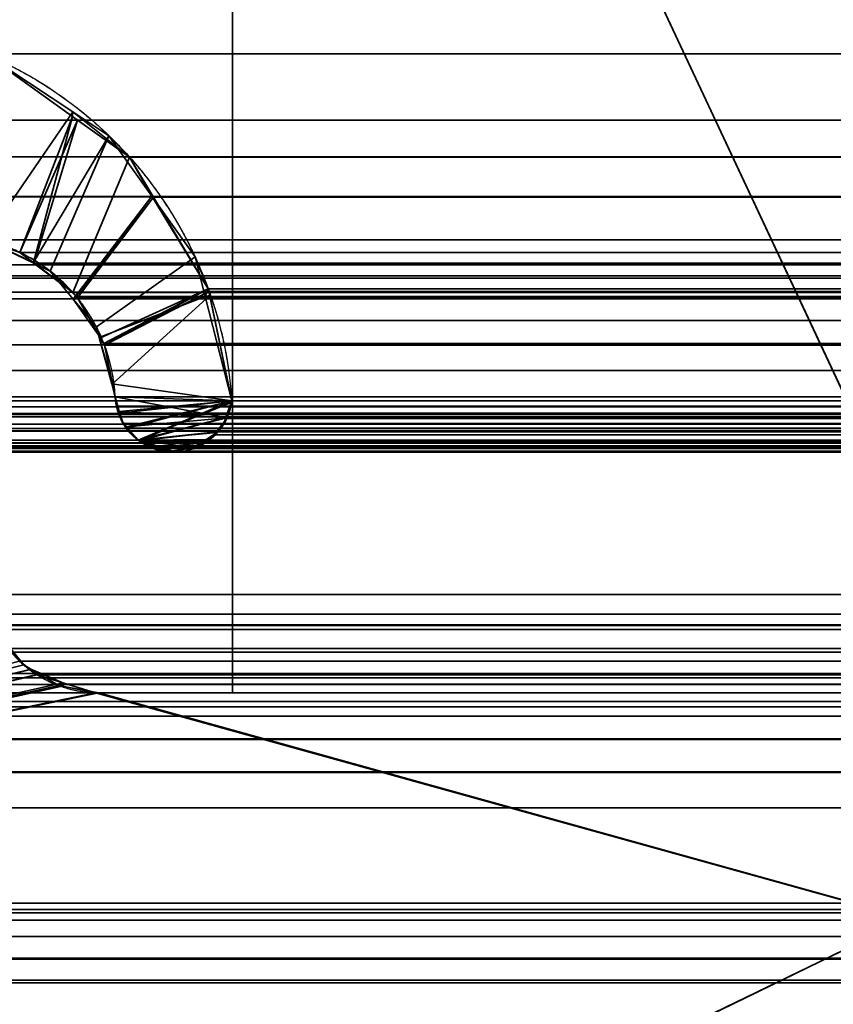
# Model space of a CAD drawing. Header units: millimetres. Extents: x -490 to 6690, y -115 to 152.
# Tile 43 of 256: x -306.06 to -302, y 3.45 to 8.36. Entities that reach past the tile are written whole.
import ezdxf

# ---------------------------------------------------------------- set-up
doc = ezdxf.new("R2010")
doc.units = ezdxf.units.MM
doc.layers.add('151', color=253, linetype='Continuous')

# ---------------------------------------------------------------- blocks, each defined once
blk = doc.blocks.new('UG_SURFACE_001')
at = {"layer": '151', "color": 252, "linetype": 'Continuous', "lineweight": 35}
for points in [[(490, -6.2, 2202.5001), (490, 133.2, 2202.5001), (-490, 133.2, 2202.5001), (-490, -6.2, 2202.5001)], [(-340, -6.2, 2052.5), (-340, 133.2, 2052.5), (340, 133.2, 2052.5), (340, -6.2, 2052.5)]]:
    blk.add_3dface(points, dxfattribs=at)
blk = doc.blocks.new('UG_SURFACE_059')
at = {"layer": '151', "color": 254, "linetype": 'Continuous', "lineweight": 35}
for points in [[(-301.31, 132.0517, -7.5), (-301.25, 131.75, -7.5), (-301.25, 5, -7.5), (-313, 106, -7.5)], [(-305, 13, 2012.5), (-305, 5, 2012.5), (-301.25, 5, 2008.75), (-301.25, 131.75, 2008.75)], [(-305, 13, -7.5), (-313, 106, -7.5), (-301.25, 5, -7.5)], [(-305, 5, 2012.5), (-305, 13, 2012.5), (-305, 13, -7.5), (-305, 5, -7.5)], [(-301.25, 5, -7.5), (-305, 5, -7.5), (-305, 13, -7.5)], [(-301.25, 5, 2008.75), (-305, 5, 2012.5), (-305, 5, -7.5), (-301.25, 5, -7.5)]]:
    blk.add_3dface(points, dxfattribs=at)
blk = doc.blocks.new('UG_SURFACE_061')
at = {"layer": '151', "color": 254, "linetype": 'Continuous', "lineweight": 35}
for points in [[(325.25, -10, 2032.7499), (325.25, 136.75, 2032.7499), (-325.25, 136.75, 2032.7499), (-325.25, -10, 2032.7499)], [(-301.25, 131.75, 2008.75), (-301.25, 5, 2008.75), (-305, 5, 2012.5), (-305, 13, 2012.5)], [(317.5, 21, 2025.0001), (317.5, -8, 2025.0001), (-317.5, -8, 2025.0001), (-317.5, 21, 2025.0001)], [(313, 5, 2020.4999), (313, 21, 2020.4999), (-313, 21, 2020.4999), (-313, 5, 2020.4999)], [(309, 13, 2016.5), (309, 5, 2016.5), (-309, 5, 2016.5), (-309, 13, 2016.5)], [(305, 5, 2012.5), (305, 13, 2012.5), (-305, 13, 2012.5), (-305, 5, 2012.5)], [(313, 5, 2020.4999), (-313, 5, 2020.4999), (-309, 5, 2016.5), (309, 5, 2016.5)], [(305, 5, 2012.5), (-305, 5, 2012.5), (-301.25, 5, 2008.75), (301.25, 5, 2008.75)]]:
    blk.add_3dface(points, dxfattribs=at)
blk = doc.blocks.new('UG_SURFACE_087')
at = {"layer": '151', "color": 14, "linetype": 'Continuous', "lineweight": 35}
for points in [[(317.3, -10, 2024.8001), (317.3, 19, 2024.8001), (-317.3, 19, 2024.8001), (-317.3, -10, 2024.8001)], [(313.25, 16.25, 2020.75), (313.25, -22, 2020.75), (-313.25, -22, 2020.75), (-313.25, 16.25, 2020.75)]]:
    blk.add_3dface(points, dxfattribs=at)
blk = doc.blocks.new('UG_SURFACE_088')
at = {"layer": '151', "color": 7, "linetype": 'Continuous', "lineweight": 35}
for points in [[(-313.25, 16, 2020.75), (-313.25, -22, 2020.75), (313.25, -22, 2020.75), (313.25, 16, 2020.75)], [(313, 16, 2020.4999), (313, -22, 2020.4999), (-313, -22, 2020.4999), (-313, 16, 2020.4999)]]:
    blk.add_3dface(points, dxfattribs=at)
blk = doc.blocks.new('UG_SURFACE_093')
at = {"layer": '151', "color": 253, "linetype": 'Continuous', "lineweight": 35}
for points in [[(-306.2351, 8.1895, -7.5), (-306.2351, 8.1895, 2013.7351), (-305.7976, 7.8767, 2013.2976)], [(-305.7976, 7.8767, 2013.2976), (-305.7965, 7.8997, -7.5), (-306.2351, 8.1895, -7.5)], [(-306.2351, 7.26, -7.5), (-306.2351, 8.1895, -7.5), (-305.7965, 7.8997, -7.5)], [(-306.2351, 7.26, 2013.7351), (-306.0609, 7.1982, 2013.561), (-305.7976, 7.8767, 2013.2976), (-306.2351, 8.1895, 2013.7351)], [(-305.7965, 7.8997, -7.5), (-305.6164, 7.7807, -7.5), (-305.9953, 7.1452, -7.5), (-306.2351, 7.26, -7.5)], [(-305.7976, 7.8767, 2013.2976), (-306.0609, 7.1982, 2013.561), (-305.9933, 7.1469, 2013.4933)], [(-305.9933, 7.1469, 2013.4933), (-305.796, 6.9974, 2013.2959), (-305.5133, 7.6735, 2013.0134), (-305.7976, 7.8767, 2013.2976)], [(-305.7965, 7.8997, -7.5), (-305.7976, 7.8767, 2013.2976), (-305.5133, 7.6735, 2013.0134)], [(-305.5133, 7.6735, 2013.0134), (-305.6164, 7.7807, -7.5), (-305.7965, 7.8997, -7.5)], [(-305.6164, 7.7807, -7.5), (-305.9095, 7.1041, -7.5), (-305.9953, 7.1452, -7.5)], [(-305.7942, 6.9653, -7.5), (-305.9095, 7.1041, -7.5), (-305.6164, 7.7807, -7.5), (-305.4016, 7.4786, -7.5)], [(-305.5133, 7.6735, 2013.0134), (-305.4016, 7.4786, -7.5), (-305.6164, 7.7807, -7.5)], [(-305.3941, 7.474, 2012.8942), (-305.5133, 7.6735, 2013.0134), (-305.796, 6.9974, 2013.2959), (-305.7792, 6.9777, 2013.2792)], [(-305.5133, 7.6735, 2013.0134), (-305.3941, 7.474, 2012.8942), (-305.4016, 7.4786, -7.5)], [(-305.4016, 7.4786, -7.5), (-305.1867, 7.1765, -7.5), (-305.6788, 6.8265, -7.5), (-305.7942, 6.9653, -7.5)], [(-305.7792, 6.9777, 2013.2792), (-305.7737, 6.9712, 2013.2737), (-305.3941, 7.474, 2012.8942)], [(-305.1205, 7.0159, 2012.6204), (-305.3941, 7.474, 2012.8942), (-305.7737, 6.9712, 2013.2737), (-305.6589, 6.7715, 2013.159)], [(-305.4016, 7.4786, -7.5), (-305.3941, 7.474, 2012.8942), (-305.1205, 7.0159, 2012.6204)], [(-305.1205, 7.0159, 2012.6204), (-305.1867, 7.1765, -7.5), (-305.4016, 7.4786, -7.5)], [(-306.2351, 7.26, -7.5), (-305.9953, 7.1452, -7.5), (-305.9933, 7.1469, 2013.4933)], [(-305.9933, 7.1469, 2013.4933), (-306.0609, 7.1982, 2013.561), (-306.2351, 7.26, -7.5)], [(-306.0609, 7.1982, 2013.561), (-306.2351, 7.26, 2013.7351), (-306.2351, 7.26, -7.5)], [(-305.6646, 6.7736, -7.5), (-305.6788, 6.8265, -7.5), (-305.1867, 7.1765, -7.5), (-305.1359, 6.9773, -7.5)], [(-305.1205, 7.0159, 2012.6204), (-305.1359, 6.9773, -7.5), (-305.1867, 7.1765, -7.5)], [(-305.796, 6.9974, 2013.2959), (-305.9933, 7.1469, 2013.4933), (-305.9953, 7.1452, -7.5)], [(-305.796, 6.9974, 2013.2959), (-305.9953, 7.1452, -7.5), (-305.9095, 7.1041, -7.5)], [(-305.9095, 7.1041, -7.5), (-305.7942, 6.9653, -7.5), (-305.7792, 6.9777, 2013.2792)], [(-305.7792, 6.9777, 2013.2792), (-305.796, 6.9974, 2013.2959), (-305.9095, 7.1041, -7.5)], [(-305.6589, 6.7715, 2013.159), (-305.6383, 6.7356, 2013.1383), (-305.1205, 7.0159, 2012.6204)], [(-305.1135, 6.9823, 2012.6135), (-305.1205, 7.0159, 2012.6204), (-305.6383, 6.7356, 2013.1383), (-305.5984, 6.5423, 2013.0985)], [(-305.5984, 6.5423, 2013.0985), (-305.5851, 6.478, 2013.0851), (-305.0036, 6.458, 2012.5036), (-305.1135, 6.9823, 2012.6135)], [(-305.1205, 7.0159, 2012.6204), (-305.1135, 6.9823, 2012.6135), (-305.1359, 6.9773, -7.5)], [(-305.1359, 6.9773, -7.5), (-305.1135, 6.9823, 2012.6135), (-305.0036, 6.458, 2012.5036)], [(-305.7737, 6.9712, 2013.2737), (-305.7792, 6.9777, 2013.2792), (-305.7942, 6.9653, -7.5)], [(-305.6589, 6.7715, 2013.159), (-305.7737, 6.9712, 2013.2737), (-305.7942, 6.9653, -7.5)], [(-305.7942, 6.9653, -7.5), (-305.6788, 6.8265, -7.5), (-305.6589, 6.7715, 2013.159)], [(-305.6024, 6.5423, -7.5), (-305.6646, 6.7736, -7.5), (-305.1359, 6.9773, -7.5), (-305.0036, 6.458, -7.5)], [(-305.0036, 6.458, 2012.5036), (-305.0036, 6.458, -7.5), (-305.1359, 6.9773, -7.5)], [(-305.6788, 6.8265, -7.5), (-305.6646, 6.7736, -7.5), (-305.6589, 6.7715, 2013.159)], [(-305.6646, 6.7736, -7.5), (-305.6024, 6.5423, -7.5), (-305.5984, 6.5423, 2013.0985)], [(-305.5984, 6.5423, 2013.0985), (-305.6383, 6.7356, 2013.1383), (-305.6646, 6.7736, -7.5)], [(-305.6383, 6.7356, 2013.1383), (-305.6589, 6.7715, 2013.159), (-305.6646, 6.7736, -7.5)], [(-305.6024, 6.5423, -7.5), (-305.5851, 6.478, -7.5), (-305.5851, 6.478, 2013.0851)], [(-305.5851, 6.478, 2013.0851), (-305.5984, 6.5423, 2013.0985), (-305.6024, 6.5423, -7.5)], [(-305.0036, 6.458, -7.5), (-305.5851, 6.478, -7.5), (-305.6024, 6.5423, -7.5)], [(-305.5851, 6.478, -7.5), (-305.5653, 6.4036, -7.5), (-305.5686, 6.4041, 2013.0687)], [(-305.5686, 6.4041, 2013.0687), (-305.5789, 6.4306, 2013.0789), (-305.5851, 6.478, -7.5)], [(-305.5789, 6.4306, 2013.0789), (-305.5851, 6.478, 2013.0851), (-305.5851, 6.478, -7.5)], [(-305.5653, 6.4036, -7.5), (-305.5851, 6.478, -7.5), (-305.0036, 6.458, -7.5)], [(-305.0277, 6.3727, 2012.5277), (-305.5851, 6.478, 2013.0851), (-305.5789, 6.4306, 2013.0789), (-305.5686, 6.4041, 2013.0687)], [(-305.0277, 6.3727, 2012.5277), (-305.0062, 6.4486, 2012.5062), (-305.0036, 6.458, 2012.5036), (-305.5851, 6.478, 2013.0851)], [(-305.528, 6.3278, -7.5), (-305.5534, 6.3589, -7.5), (-305.5653, 6.4036, -7.5), (-305.0036, 6.458, -7.5)], [(-305.0036, 6.458, -7.5), (-305.4709, 6.2613, -7.5), (-305.4754, 6.2635, -7.5), (-305.528, 6.3278, -7.5)], [(-305.4709, 6.2613, -7.5), (-305.0036, 6.458, -7.5), (-305.0068, 6.4485, -7.5)], [(-305.0068, 6.4485, -7.5), (-305.0322, 6.3741, -7.5), (-305.4709, 6.2613, -7.5)], [(-305.0322, 6.3741, -7.5), (-305.0068, 6.4485, -7.5), (-305.0062, 6.4486, 2012.5062)], [(-305.0062, 6.4486, 2012.5062), (-305.0277, 6.3727, 2012.5277), (-305.0322, 6.3741, -7.5)], [(-305.0068, 6.4485, -7.5), (-305.0036, 6.458, -7.5), (-305.0036, 6.458, 2012.5036)], [(-305.0036, 6.458, 2012.5036), (-305.0062, 6.4486, 2012.5062), (-305.0068, 6.4485, -7.5)], [(-305.545, 6.3436, 2013.0451), (-305.5686, 6.4041, 2013.0687), (-305.5653, 6.4036, -7.5)], [(-305.0277, 6.3727, 2012.5277), (-305.5686, 6.4041, 2013.0687), (-305.545, 6.3436, 2013.0451), (-305.5304, 6.3279, 2013.0303)], [(-305.5653, 6.4036, -7.5), (-305.5534, 6.3589, -7.5), (-305.545, 6.3436, 2013.0451)], [(-305.5534, 6.3589, -7.5), (-305.528, 6.3278, -7.5), (-305.5304, 6.3279, 2013.0303)], [(-305.5304, 6.3279, 2013.0303), (-305.545, 6.3436, 2013.0451), (-305.5534, 6.3589, -7.5)], [(-305.5304, 6.3279, 2013.0303), (-305.47, 6.263, 2012.97), (-305.0277, 6.3727, 2012.5277)], [(-305.4709, 6.2613, -7.5), (-305.0322, 6.3741, -7.5), (-305.0434, 6.3414, -7.5), (-305.0799, 6.3025, -7.5)], [(-305.0765, 6.2998, 2012.5763), (-305.0288, 6.3687, 2012.5289), (-305.0277, 6.3727, 2012.5277), (-305.47, 6.263, 2012.97)], [(-305.0288, 6.3687, 2012.5289), (-305.0799, 6.3025, -7.5), (-305.0434, 6.3414, -7.5)], [(-305.0288, 6.3687, 2012.5289), (-305.0765, 6.2998, 2012.5763), (-305.0799, 6.3025, -7.5)], [(-305.0434, 6.3414, -7.5), (-305.0322, 6.3741, -7.5), (-305.0277, 6.3727, 2012.5277)], [(-305.0277, 6.3727, 2012.5277), (-305.0288, 6.3687, 2012.5289), (-305.0434, 6.3414, -7.5)], [(-305.47, 6.263, 2012.97), (-305.5304, 6.3279, 2013.0303), (-305.528, 6.3278, -7.5)], [(-305.528, 6.3278, -7.5), (-305.4754, 6.2635, -7.5), (-305.47, 6.263, 2012.97)], [(-305.4709, 6.2613, -7.5), (-305.0799, 6.3025, -7.5), (-305.1157, 6.2644, -7.5)], [(-305.2968, 6.206, 2012.7969), (-305.1931, 6.2244, 2012.6932), (-305.0765, 6.2998, 2012.5763), (-305.47, 6.263, 2012.97)], [(-305.1148, 6.2662, 2012.6147), (-305.0847, 6.2878, 2012.5847), (-305.0765, 6.2998, 2012.5763), (-305.1931, 6.2244, 2012.6932)], [(-305.1157, 6.2644, -7.5), (-305.0799, 6.3025, -7.5), (-305.0765, 6.2998, 2012.5763)], [(-305.0765, 6.2998, 2012.5763), (-305.0847, 6.2878, 2012.5847), (-305.1157, 6.2644, -7.5)], [(-305.4754, 6.2635, -7.5), (-305.4709, 6.2613, -7.5), (-305.47, 6.263, 2012.97)], [(-305.1157, 6.2644, -7.5), (-305.1278, 6.2516, -7.5), (-305.1949, 6.2239, -7.5), (-305.4709, 6.2613, -7.5)], [(-305.4596, 6.2518, 2012.9597), (-305.47, 6.263, 2012.97), (-305.4709, 6.2613, -7.5)], [(-305.4709, 6.2613, -7.5), (-305.3917, 6.2221, -7.5), (-305.3921, 6.227, 2012.892)], [(-305.3921, 6.227, 2012.892), (-305.4596, 6.2518, 2012.9597), (-305.4709, 6.2613, -7.5)], [(-305.3917, 6.2221, -7.5), (-305.4709, 6.2613, -7.5), (-305.1949, 6.2239, -7.5)], [(-305.47, 6.263, 2012.97), (-305.3063, 6.2043, 2012.8064), (-305.2968, 6.206, 2012.7969)], [(-305.3063, 6.2043, 2012.8064), (-305.47, 6.263, 2012.97), (-305.4596, 6.2518, 2012.9597), (-305.3921, 6.227, 2012.892)], [(-305.1949, 6.2239, -7.5), (-305.1278, 6.2516, -7.5), (-305.1148, 6.2662, 2012.6147)], [(-305.1148, 6.2662, 2012.6147), (-305.1662, 6.2291, 2012.6662), (-305.1949, 6.2239, -7.5)], [(-305.1931, 6.2244, 2012.6932), (-305.1662, 6.2291, 2012.6662), (-305.1148, 6.2662, 2012.6147)], [(-305.1278, 6.2516, -7.5), (-305.1157, 6.2644, -7.5), (-305.1148, 6.2662, 2012.6147)], [(-305.0847, 6.2878, 2012.5847), (-305.1148, 6.2662, 2012.6147), (-305.1157, 6.2644, -7.5)], [(-305.3921, 6.227, 2012.892), (-305.3917, 6.2221, -7.5), (-305.3649, 6.2088, -7.5)], [(-305.3227, 6.2014, 2012.8226), (-305.3921, 6.227, 2012.892), (-305.3649, 6.2088, -7.5)], [(-305.3921, 6.227, 2012.892), (-305.3227, 6.2014, 2012.8226), (-305.3063, 6.2043, 2012.8064)], [(-305.3057, 6.2068, -7.5), (-305.3649, 6.2088, -7.5), (-305.3917, 6.2221, -7.5), (-305.1949, 6.2239, -7.5)], [(-305.3649, 6.2088, -7.5), (-305.3057, 6.2068, -7.5), (-305.3063, 6.2043, 2012.8064)], [(-305.3063, 6.2043, 2012.8064), (-305.3227, 6.2014, 2012.8226), (-305.3649, 6.2088, -7.5)], [(-305.2968, 6.206, 2012.7969), (-305.3063, 6.2043, 2012.8064), (-305.3057, 6.2068, -7.5)], [(-305.1949, 6.2239, -7.5), (-305.2961, 6.2064, -7.5), (-305.3057, 6.2068, -7.5)], [(-305.3057, 6.2068, -7.5), (-305.2961, 6.2064, -7.5), (-305.2968, 6.206, 2012.7969)], [(-305.1931, 6.2244, 2012.6932), (-305.2968, 6.206, 2012.7969), (-305.2961, 6.2064, -7.5)], [(-305.2961, 6.2064, -7.5), (-305.2417, 6.2046, -7.5), (-305.1931, 6.2244, 2012.6932)], [(-305.1949, 6.2239, -7.5), (-305.2417, 6.2046, -7.5), (-305.2961, 6.2064, -7.5)], [(-305.2417, 6.2046, -7.5), (-305.1949, 6.2239, -7.5), (-305.1931, 6.2244, 2012.6932)], [(-305.1662, 6.2291, 2012.6662), (-305.1931, 6.2244, 2012.6932), (-305.1949, 6.2239, -7.5)], [(-306.1212, 5.2375, -7.5), (-306.0417, 5.1396, -7.5), (-310.7611, 3.95, -7.5)], [(-306.0625, 5.1583, 2013.5624), (-306.0417, 5.1396, -7.5), (-306.1212, 5.2375, -7.5)], [(-306.0076, 5.1155, 2013.5076), (-306.0625, 5.1583, 2013.5624), (-310.7611, 3.95, 2018.2612)], [(-310.7611, 3.95, -7.5), (-306.0417, 5.1396, -7.5), (-306.0056, 5.1182, -7.5)], [(-306.0056, 5.1182, -7.5), (-305.8664, 5.036, -7.5), (-310.7611, 3.95, -7.5)], [(-310.7611, 3.95, 2018.2612), (-305.9744, 5.0896, 2013.4745), (-306.0076, 5.1155, 2013.5076)], [(-306.0417, 5.1396, -7.5), (-306.0625, 5.1583, 2013.5624), (-306.0076, 5.1155, 2013.5076)], [(-306.0076, 5.1155, 2013.5076), (-306.0056, 5.1182, -7.5), (-306.0417, 5.1396, -7.5)], [(-306.0056, 5.1182, -7.5), (-306.0076, 5.1155, 2013.5076), (-305.9744, 5.0896, 2013.4745)], [(-306.0056, 5.1182, -7.5), (-305.9744, 5.0896, 2013.4745), (-305.8464, 5.0503, 2013.3464)], [(-305.8464, 5.0503, 2013.3464), (-305.8664, 5.036, -7.5), (-306.0056, 5.1182, -7.5)], [(-305.8464, 5.0503, 2013.3464), (-305.9744, 5.0896, 2013.4745), (-310.7611, 3.95, 2018.2612)], [(-310.7611, 3.95, 2018.2612), (-305.6836, 5.0003, 2013.1836), (-305.8464, 5.0503, 2013.3464)], [(-310.7611, 3.95, -7.5), (-305.8664, 5.036, -7.5), (-305.849, 5.0329, -7.5)], [(-305.849, 5.0329, -7.5), (-305.6661, 5, -7.5), (-310.7611, 3.95, -7.5)], [(-305.8464, 5.0503, 2013.3464), (-305.849, 5.0329, -7.5), (-305.8664, 5.036, -7.5)], [(-305.849, 5.0329, -7.5), (-305.8464, 5.0503, 2013.3464), (-305.6836, 5.0003, 2013.1836)], [(-305.849, 5.0329, -7.5), (-305.6836, 5.0003, 2013.1836), (-305.6661, 5, 2013.1662)], [(-305.6661, 5, 2013.1662), (-305.6661, 5, -7.5), (-305.849, 5.0329, -7.5)], [(-305.6661, 5, 2013.1662), (-305.6836, 5.0003, 2013.1836), (-310.7611, 3.95, 2018.2612), (-301.9001, 3.95, 2009.4001)], [(-305.6661, 5, -7.5), (-301, 5, -7.5), (-301.9001, 3.95, -7.5), (-310.7611, 3.95, -7.5)], [(-305.6661, 5, 2013.1662), (-301, 5, 2008.5001), (-301, 5, -7.5), (-305.6661, 5, -7.5)], [(-301.9001, 3.95, 2009.4001), (-301, 5, 2008.5001), (-305.6661, 5, 2013.1662)], [(-310.7611, 3.95, 2018.2612), (-310.7611, 3.95, -7.5), (-301.9001, 3.95, -7.5), (-301.9001, 3.95, 2009.4001)], [(-301.3656, 3.3375, -7.5), (-302.5461, 2.765, -7.5), (-302.8056, 3.3005, -7.5), (-301.8571, 3.7605, -7.5)], [(-301.8571, 3.7605, 2009.357), (-302.8056, 3.3005, 2010.3056), (-302.5461, 2.765, 2010.046), (-301.3656, 3.3375, 2008.8656)], [(-302.8056, 3.3005, 2010.3056), (-301.8571, 3.7605, 2009.357), (-301.8571, 3.7605, -7.5), (-302.8056, 3.3005, -7.5)]]:
    blk.add_3dface(points, dxfattribs=at)
blk = doc.blocks.new('UG_SURFACE_094')
at = {"layer": '151', "color": 253, "linetype": 'Continuous', "lineweight": 35}
for points in [[(-307.7231, 9.7575, 2015.223), (-307.7231, 8.1895, 2015.223), (307.7231, 8.1895, 2015.223), (307.7231, 9.7575, 2015.223)], [(-306.2351, 8.1895, 2013.7351), (-306.2351, 9.7575, 2013.7351), (306.2351, 9.7575, 2013.7351), (306.2351, 8.1895, 2013.7351)], [(307.7231, 8.1895, 2015.223), (-307.7231, 8.1895, 2015.223), (-308.1858, 7.8589, 2015.6858), (308.1858, 7.8589, 2015.6858)], [(305.7725, 7.8587, 2013.2725), (-305.7725, 7.8587, 2013.2725), (-306.2351, 8.1895, 2013.7351), (306.2351, 8.1895, 2013.7351)], [(-306.0609, 7.1982, 2013.561), (-306.2351, 7.26, 2013.7351), (-306.2351, 8.1895, 2013.7351), (-305.7725, 7.8587, 2013.2725)], [(308.4441, 7.6744, 2015.944), (308.1858, 7.8589, 2015.6858), (-308.1858, 7.8589, 2015.6858), (-308.4441, 7.6744, 2015.944)], [(-305.9888, 7.1436, 2013.4888), (-306.0609, 7.1982, 2013.561), (-305.7725, 7.8587, 2013.2725)], [(-305.7725, 7.8587, 2013.2725), (-305.5133, 7.6735, 2013.0134), (-305.796, 6.9974, 2013.2959), (-305.9888, 7.1436, 2013.4888)], [(-305.5133, 7.6735, 2013.0134), (-305.7725, 7.8587, 2013.2725), (305.7725, 7.8587, 2013.2725)], [(-305.5133, 7.6735, 2013.0134), (305.7725, 7.8587, 2013.2725), (305.5133, 7.6735, 2013.0134)], [(-308.5664, 7.4761, 2016.0663), (308.5664, 7.4761, 2016.0663), (308.4441, 7.6744, 2015.944)], [(-308.4441, 7.6744, 2015.944), (-308.5664, 7.4761, 2016.0663), (308.4441, 7.6744, 2015.944)], [(-305.7792, 6.9777, 2013.2792), (-305.796, 6.9974, 2013.2959), (-305.5133, 7.6735, 2013.0134), (-305.3941, 7.474, 2012.8942)], [(305.5133, 7.6735, 2013.0134), (-305.3941, 7.474, 2012.8942), (-305.5133, 7.6735, 2013.0134)], [(305.5133, 7.6735, 2013.0134), (305.3941, 7.474, 2012.8942), (-305.3941, 7.474, 2012.8942)], [(308.8175, 7.0692, 2016.3174), (308.5664, 7.4761, 2016.0663), (-308.5664, 7.4761, 2016.0663), (-308.8175, 7.0692, 2016.3174)], [(-305.3941, 7.474, 2012.8942), (-305.7737, 6.9712, 2013.2737), (-305.7792, 6.9777, 2013.2792)], [(-305.6424, 6.7426, 2013.1423), (-305.7737, 6.9712, 2013.2737), (-305.3941, 7.474, 2012.8942), (-305.1205, 7.0159, 2012.6204)], [(-305.1205, 7.0159, 2012.6204), (-305.3941, 7.474, 2012.8942), (305.3941, 7.474, 2012.8942)], [(-305.1205, 7.0159, 2012.6204), (305.3941, 7.474, 2012.8942), (305.1205, 7.0159, 2012.6204)], [(307.9689, 7.1356, 2015.4688), (-307.9689, 7.1356, 2015.4688), (-307.7231, 7.26, 2015.223), (307.7231, 7.26, 2015.223)], [(-307.7231, 7.26, 2015.223), (-307.7231, 5.4905, 2015.223), (307.7231, 5.4905, 2015.223), (307.7231, 7.26, 2015.223)], [(306.0609, 7.1982, 2013.561), (-306.2351, 7.26, 2013.7351), (-306.0609, 7.1982, 2013.561)], [(306.0609, 7.1982, 2013.561), (306.2351, 7.26, 2013.7351), (-306.2351, 7.26, 2013.7351)], [(-306.2351, 5.4905, 2013.7351), (-306.2351, 7.26, 2013.7351), (306.2351, 7.26, 2013.7351), (306.2351, 5.4905, 2013.7351)], [(-306.0609, 7.1982, 2013.561), (305.9888, 7.1436, 2013.4888), (306.0609, 7.1982, 2013.561)], [(-306.0609, 7.1982, 2013.561), (-305.9888, 7.1436, 2013.4888), (305.9888, 7.1436, 2013.4888)], [(-308.0772, 7.0808, 2015.5773), (-307.9689, 7.1356, 2015.4688), (307.9689, 7.1356, 2015.4688), (308.0772, 7.0808, 2015.5773)], [(305.796, 6.9974, 2013.2959), (-305.9888, 7.1436, 2013.4888), (-305.796, 6.9974, 2013.2959)], [(305.796, 6.9974, 2013.2959), (305.9888, 7.1436, 2013.4888), (-305.9888, 7.1436, 2013.4888)], [(308.0772, 7.0808, 2015.5773), (-308.1722, 6.9665, 2015.6722), (-308.0772, 7.0808, 2015.5773)], [(308.0772, 7.0808, 2015.5773), (308.1722, 6.9665, 2015.6722), (-308.1722, 6.9665, 2015.6722)], [(-308.8175, 7.0692, 2016.3174), (-308.833, 7, 2016.3331), (308.833, 7, 2016.3331)], [(-308.8175, 7.0692, 2016.3174), (308.833, 7, 2016.3331), (308.8175, 7.0692, 2016.3174)], [(308.833, 7, 2016.3331), (-308.833, 7, 2016.3331), (-308.9546, 6.458, 2016.4545), (308.9546, 6.458, 2016.4545)], [(-305.796, 6.9974, 2013.2959), (305.7792, 6.9777, 2013.2792), (305.796, 6.9974, 2013.2959)], [(-305.796, 6.9974, 2013.2959), (-305.7792, 6.9777, 2013.2792), (305.7792, 6.9777, 2013.2792)], [(-305.1205, 7.0159, 2012.6204), (-305.6383, 6.7356, 2013.1383), (-305.6424, 6.7426, 2013.1423)], [(-305.6383, 6.7356, 2013.1383), (-305.1205, 7.0159, 2012.6204), (-305.1178, 7.0033, 2012.6178)], [(-305.1178, 7.0033, 2012.6178), (-305.0036, 6.458, 2012.5036), (-305.5851, 6.478, 2013.0851), (-305.6383, 6.7356, 2013.1383)], [(305.1205, 7.0159, 2012.6204), (-305.1178, 7.0033, 2012.6178), (-305.1205, 7.0159, 2012.6204)], [(305.1205, 7.0159, 2012.6204), (305.1178, 7.0033, 2012.6178), (-305.1178, 7.0033, 2012.6178)], [(305.0036, 6.458, 2012.5036), (-305.0036, 6.458, 2012.5036), (-305.1178, 7.0033, 2012.6178), (305.1178, 7.0033, 2012.6178)], [(-308.2616, 6.8589, 2015.7616), (-308.1722, 6.9665, 2015.6722), (308.1722, 6.9665, 2015.6722), (308.2616, 6.8589, 2015.7616)], [(305.7737, 6.9712, 2013.2737), (-305.7792, 6.9777, 2013.2792), (-305.7737, 6.9712, 2013.2737)], [(305.7737, 6.9712, 2013.2737), (305.7792, 6.9777, 2013.2792), (-305.7792, 6.9777, 2013.2792)], [(-305.7737, 6.9712, 2013.2737), (305.6424, 6.7426, 2013.1423), (305.7737, 6.9712, 2013.2737)], [(-305.7737, 6.9712, 2013.2737), (-305.6424, 6.7426, 2013.1423), (305.6424, 6.7426, 2013.1423)], [(308.3079, 6.737, 2015.8079), (-308.3079, 6.737, 2015.8079), (-308.2616, 6.8589, 2015.7616)], [(308.2616, 6.8589, 2015.7616), (308.3079, 6.737, 2015.8079), (-308.2616, 6.8589, 2015.7616)], [(-308.3566, 6.6089, 2015.8565), (-308.3079, 6.737, 2015.8079), (308.3079, 6.737, 2015.8079), (308.3566, 6.6089, 2015.8565)], [(305.6383, 6.7356, 2013.1383), (-305.6424, 6.7426, 2013.1423), (-305.6383, 6.7356, 2013.1383)], [(305.6383, 6.7356, 2013.1383), (305.6424, 6.7426, 2013.1423), (-305.6424, 6.7426, 2013.1423)], [(-305.6383, 6.7356, 2013.1383), (305.5851, 6.478, 2013.0851), (305.6383, 6.7356, 2013.1383)], [(-305.6383, 6.7356, 2013.1383), (-305.5851, 6.478, 2013.0851), (305.5851, 6.478, 2013.0851)], [(308.3731, 6.478, 2015.8732), (-308.3731, 6.478, 2015.8732), (-308.3566, 6.6089, 2015.8565)], [(308.3566, 6.6089, 2015.8565), (308.3731, 6.478, 2015.8732), (-308.3566, 6.6089, 2015.8565)], [(308.9546, 6.458, 2016.4545), (-308.9546, 6.458, 2016.4545), (-308.9492, 6.4266, 2016.4492)], [(308.9492, 6.4266, 2016.4492), (308.9546, 6.458, 2016.4545), (-308.9492, 6.4266, 2016.4492)], [(308.3907, 6.3934, 2015.8906), (-308.3907, 6.3934, 2015.8906), (-308.3731, 6.478, 2015.8732), (308.3731, 6.478, 2015.8732)], [(305.5789, 6.4306, 2013.0789), (-305.5851, 6.478, 2013.0851), (-305.5789, 6.4306, 2013.0789)], [(305.5789, 6.4306, 2013.0789), (305.5851, 6.478, 2013.0851), (-305.5851, 6.478, 2013.0851)], [(-305.5652, 6.3954, 2013.0651), (-305.5789, 6.4306, 2013.0789), (-305.5851, 6.478, 2013.0851), (-305.0036, 6.458, 2012.5036)], [(-305.5245, 6.3216, 2013.0246), (-305.545, 6.3436, 2013.0451), (-305.5652, 6.3954, 2013.0651), (-305.0036, 6.458, 2012.5036)], [(-305.0036, 6.458, 2012.5036), (-305.4647, 6.2573, 2012.9647), (-305.5245, 6.3216, 2013.0246)], [(-305.4647, 6.2573, 2012.9647), (-305.0036, 6.458, 2012.5036), (-305.0271, 6.3749, 2012.527)], [(305.0271, 6.3749, 2012.527), (-305.0271, 6.3749, 2012.527), (-305.0036, 6.458, 2012.5036), (305.0036, 6.458, 2012.5036)], [(-308.9492, 6.4266, 2016.4492), (-308.929, 6.3768, 2016.4289), (308.929, 6.3768, 2016.4289), (308.9492, 6.4266, 2016.4492)], [(-308.3917, 6.3882, 2015.8918), (308.3907, 6.3934, 2015.8906), (308.3917, 6.3882, 2015.8918)], [(-308.3917, 6.3882, 2015.8918), (-308.3907, 6.3934, 2015.8906), (308.3907, 6.3934, 2015.8906)], [(-305.5789, 6.4306, 2013.0789), (-305.5652, 6.3954, 2013.0651), (305.5652, 6.3954, 2013.0651), (305.5789, 6.4306, 2013.0789)], [(305.5652, 6.3954, 2013.0651), (-305.5652, 6.3954, 2013.0651), (-305.545, 6.3436, 2013.0451)], [(305.545, 6.3436, 2013.0451), (305.5652, 6.3954, 2013.0651), (-305.545, 6.3436, 2013.0451)], [(308.929, 6.3768, 2016.4289), (-308.929, 6.3768, 2016.4289), (-308.9142, 6.3405, 2016.4142)], [(308.9142, 6.3405, 2016.4142), (308.929, 6.3768, 2016.4289), (-308.9142, 6.3405, 2016.4142)], [(-308.9142, 6.3405, 2016.4142), (-308.8824, 6.3076, 2016.3825), (308.8824, 6.3076, 2016.3825), (308.9142, 6.3405, 2016.4142)], [(308.3917, 6.3882, 2015.8918), (-308.4324, 6.3184, 2015.9323), (-308.3917, 6.3882, 2015.8918)], [(308.3917, 6.3882, 2015.8918), (308.4324, 6.3184, 2015.9323), (-308.4324, 6.3184, 2015.9323)], [(-305.545, 6.3436, 2013.0451), (-305.5245, 6.3216, 2013.0246), (305.5245, 6.3216, 2013.0246), (305.545, 6.3436, 2013.0451)], [(-305.4647, 6.2573, 2012.9647), (-305.0271, 6.3749, 2012.527), (-305.0288, 6.3687, 2012.5289), (-305.074, 6.3033, 2012.574)], [(305.0288, 6.3687, 2012.5289), (-305.074, 6.3033, 2012.574), (-305.0288, 6.3687, 2012.5289)], [(305.0288, 6.3687, 2012.5289), (305.074, 6.3033, 2012.574), (-305.074, 6.3033, 2012.574)], [(-305.0288, 6.3687, 2012.5289), (305.0271, 6.3749, 2012.527), (305.0288, 6.3687, 2012.5289)], [(-305.0288, 6.3687, 2012.5289), (-305.0271, 6.3749, 2012.527), (305.0271, 6.3749, 2012.527)], [(308.8241, 6.2473, 2016.324), (-308.8824, 6.3076, 2016.3825), (-308.8241, 6.2473, 2016.324)], [(308.8241, 6.2473, 2016.324), (308.8824, 6.3076, 2016.3825), (-308.8824, 6.3076, 2016.3825)], [(308.4399, 6.3056, 2015.94), (-308.4948, 6.2612, 2015.9948), (-308.4399, 6.3056, 2015.94)], [(308.4399, 6.3056, 2015.94), (308.4948, 6.2612, 2015.9948), (-308.4948, 6.2612, 2015.9948)], [(-308.4399, 6.3056, 2015.94), (308.4324, 6.3184, 2015.9323), (308.4399, 6.3056, 2015.94)], [(-308.4399, 6.3056, 2015.94), (-308.4324, 6.3184, 2015.9323), (308.4324, 6.3184, 2015.9323)], [(305.5245, 6.3216, 2013.0246), (-305.5245, 6.3216, 2013.0246), (-305.4647, 6.2573, 2012.9647), (305.4647, 6.2573, 2012.9647)], [(-305.4647, 6.2573, 2012.9647), (-305.074, 6.3033, 2012.574), (-305.0847, 6.2878, 2012.5847), (-305.1395, 6.2484, 2012.6395)], [(-305.0847, 6.2878, 2012.5847), (305.074, 6.3033, 2012.574), (305.0847, 6.2878, 2012.5847)], [(-305.0847, 6.2878, 2012.5847), (-305.074, 6.3033, 2012.574), (305.074, 6.3033, 2012.574)], [(-308.8241, 6.2473, 2016.324), (-308.8198, 6.2459, 2016.3198), (308.8198, 6.2459, 2016.3198), (308.8241, 6.2473, 2016.324)], [(308.8198, 6.2459, 2016.3198), (-308.8198, 6.2459, 2016.3198), (-308.7392, 6.219, 2016.2392), (308.7392, 6.219, 2016.2392)], [(-308.5297, 6.233, 2016.0298), (308.4948, 6.2612, 2015.9948), (308.5297, 6.233, 2016.0298)], [(-308.5297, 6.233, 2016.0298), (-308.4948, 6.2612, 2015.9948), (308.4948, 6.2612, 2015.9948)], [(305.4596, 6.2518, 2012.9597), (-305.4647, 6.2573, 2012.9647), (-305.4596, 6.2518, 2012.9597)], [(305.4596, 6.2518, 2012.9597), (305.4647, 6.2573, 2012.9647), (-305.4647, 6.2573, 2012.9647)], [(-305.387, 6.2251, 2012.887), (-305.4596, 6.2518, 2012.9597), (-305.4647, 6.2573, 2012.9647), (-305.1395, 6.2484, 2012.6395)], [(-305.4596, 6.2518, 2012.9597), (-305.387, 6.2251, 2012.887), (305.387, 6.2251, 2012.887), (305.4596, 6.2518, 2012.9597)], [(-305.387, 6.2251, 2012.887), (-305.1395, 6.2484, 2012.6395), (-305.1662, 6.2291, 2012.6662), (-305.2184, 6.2199, 2012.7184)], [(-305.1662, 6.2291, 2012.6662), (305.1395, 6.2484, 2012.6395), (305.1662, 6.2291, 2012.6662)], [(-305.1662, 6.2291, 2012.6662), (-305.1395, 6.2484, 2012.6395), (305.1395, 6.2484, 2012.6395)], [(305.0847, 6.2878, 2012.5847), (-305.1395, 6.2484, 2012.6395), (-305.0847, 6.2878, 2012.5847)], [(305.0847, 6.2878, 2012.5847), (305.1395, 6.2484, 2012.6395), (-305.1395, 6.2484, 2012.6395)], [(308.7392, 6.219, 2016.2392), (-308.7392, 6.219, 2016.2392), (-308.6841, 6.2006, 2016.1841)], [(308.6841, 6.2006, 2016.1841), (308.7392, 6.219, 2016.2392), (-308.6841, 6.2006, 2016.1841)], [(-308.6841, 6.2006, 2016.1841), (-308.6553, 6.2066, 2016.1552), (308.6553, 6.2066, 2016.1552), (308.6841, 6.2006, 2016.1841)], [(308.6553, 6.2066, 2016.1552), (-308.6553, 6.2066, 2016.1552), (-308.5704, 6.2245, 2016.0704), (308.5704, 6.2245, 2016.0704)], [(308.5297, 6.233, 2016.0298), (-308.5704, 6.2245, 2016.0704), (-308.5297, 6.233, 2016.0298)], [(308.5297, 6.233, 2016.0298), (308.5704, 6.2245, 2016.0704), (-308.5704, 6.2245, 2016.0704)], [(305.387, 6.2251, 2012.887), (-305.387, 6.2251, 2012.887), (-305.3227, 6.2014, 2012.8226)], [(-305.2184, 6.2199, 2012.7184), (-305.304, 6.2047, 2012.804), (-305.387, 6.2251, 2012.887)], [(-305.304, 6.2047, 2012.804), (-305.3227, 6.2014, 2012.8226), (-305.387, 6.2251, 2012.887)], [(305.3227, 6.2014, 2012.8226), (305.387, 6.2251, 2012.887), (-305.3227, 6.2014, 2012.8226)], [(-305.3227, 6.2014, 2012.8226), (-305.304, 6.2047, 2012.804), (305.304, 6.2047, 2012.804), (305.3227, 6.2014, 2012.8226)], [(305.304, 6.2047, 2012.804), (-305.304, 6.2047, 2012.804), (-305.2184, 6.2199, 2012.7184), (305.2184, 6.2199, 2012.7184)], [(305.1662, 6.2291, 2012.6662), (-305.2184, 6.2199, 2012.7184), (-305.1662, 6.2291, 2012.6662)], [(305.1662, 6.2291, 2012.6662), (305.2184, 6.2199, 2012.7184), (-305.2184, 6.2199, 2012.7184)], [(307.7466, 5.3926, 2015.2466), (-307.7231, 5.4905, 2015.223), (-307.7466, 5.3926, 2015.2466)], [(307.7466, 5.3926, 2015.2466), (307.7231, 5.4905, 2015.223), (-307.7231, 5.4905, 2015.223)], [(306.1858, 5.3358, 2013.6857), (-306.1858, 5.3358, 2013.6857), (-306.2351, 5.4905, 2013.7351), (306.2351, 5.4905, 2013.7351)], [(-307.7466, 5.3926, 2015.2466), (-307.775, 5.3398, 2015.275), (307.775, 5.3398, 2015.275)], [(-307.7466, 5.3926, 2015.2466), (307.775, 5.3398, 2015.275), (307.7466, 5.3926, 2015.2466)], [(307.8392, 5.2205, 2015.3391), (-307.775, 5.3398, 2015.275), (-307.8392, 5.2205, 2015.3391)], [(307.8392, 5.2205, 2015.3391), (307.775, 5.3398, 2015.275), (-307.775, 5.3398, 2015.275)], [(-306.1793, 5.3154, 2013.6793), (-306.1858, 5.3358, 2013.6857), (306.1858, 5.3358, 2013.6857)], [(-306.1793, 5.3154, 2013.6793), (306.1858, 5.3358, 2013.6857), (306.1793, 5.3154, 2013.6793)], [(306.1793, 5.3154, 2013.6793), (306.0957, 5.2031, 2013.5958), (-306.0957, 5.2031, 2013.5958), (-306.1793, 5.3154, 2013.6793)], [(-307.8392, 5.2205, 2015.3391), (-307.8606, 5.2021, 2015.3606), (307.8606, 5.2021, 2015.3606)], [(-307.8392, 5.2205, 2015.3391), (307.8606, 5.2021, 2015.3606), (307.8392, 5.2205, 2015.3391)], [(307.8606, 5.2021, 2015.3606), (-307.8606, 5.2021, 2015.3606), (-307.9841, 5.0956, 2015.4841), (307.9841, 5.0956, 2015.4841)], [(-306.0957, 5.2031, 2013.5958), (306.0957, 5.2031, 2013.5958), (306.0625, 5.1583, 2013.5624)], [(-306.0625, 5.1583, 2013.5624), (-306.0957, 5.2031, 2013.5958), (306.0625, 5.1583, 2013.5624)], [(-310.7611, 3.95, 2018.2612), (-306.0625, 5.1583, 2013.5624), (-305.976, 5.0909, 2013.4761)], [(306.0625, 5.1583, 2013.5624), (305.976, 5.0909, 2013.4761), (-305.976, 5.0909, 2013.4761), (-306.0625, 5.1583, 2013.5624)], [(-305.976, 5.0909, 2013.4761), (-305.9744, 5.0896, 2013.4745), (-310.7611, 3.95, 2018.2612)], [(-310.7611, 3.95, 2018.2612), (-305.9744, 5.0896, 2013.4745), (-305.8245, 5.0435, 2013.3245)], [(-308.0079, 5.0751, 2015.5079), (-308.1331, 5.042, 2015.6331), (308.1331, 5.042, 2015.6331)], [(308.0079, 5.0751, 2015.5079), (-307.9841, 5.0956, 2015.4841), (-308.0079, 5.0751, 2015.5079)], [(-308.0079, 5.0751, 2015.5079), (308.1331, 5.042, 2015.6331), (308.0079, 5.0751, 2015.5079)], [(308.0079, 5.0751, 2015.5079), (307.9841, 5.0956, 2015.4841), (-307.9841, 5.0956, 2015.4841)], [(-305.976, 5.0909, 2013.4761), (305.976, 5.0909, 2013.4761), (305.9744, 5.0896, 2013.4745)], [(-305.9744, 5.0896, 2013.4745), (-305.976, 5.0909, 2013.4761), (305.9744, 5.0896, 2013.4745)], [(305.9744, 5.0896, 2013.4745), (305.8245, 5.0435, 2013.3245), (-305.8245, 5.0435, 2013.3245), (-305.9744, 5.0896, 2013.4745)], [(-305.8245, 5.0435, 2013.3245), (-305.6836, 5.0003, 2013.1836), (-310.7611, 3.95, 2018.2612)], [(308.1331, 5.042, 2015.6331), (-308.1331, 5.042, 2015.6331), (-308.2921, 5, 2015.7921), (308.2921, 5, 2015.7921)], [(-305.8245, 5.0435, 2013.3245), (305.8245, 5.0435, 2013.3245), (305.6836, 5.0003, 2013.1836)], [(-305.6836, 5.0003, 2013.1836), (-305.8245, 5.0435, 2013.3245), (305.6836, 5.0003, 2013.1836)], [(311.6051, 5, 2019.105), (-311.6051, 5, 2019.105), (-311.7824, 4.9566, 2019.2823), (311.7824, 4.9566, 2019.2823)], [(311.6051, 5, 2019.105), (308.2921, 5, 2015.7921), (-308.2921, 5, 2015.7921), (-311.6051, 5, 2019.105)], [(-301.9001, 3.95, 2009.4001), (-310.7611, 3.95, 2018.2612), (-305.6836, 5.0003, 2013.1836)], [(305.6836, 5.0003, 2013.1836), (305.6661, 5, 2013.1662), (-305.6661, 5, 2013.1662), (-305.6836, 5.0003, 2013.1836)], [(-301.8947, 3.9499, 2009.3946), (-301.9001, 3.95, 2009.4001), (-305.6836, 5.0003, 2013.1836), (-305.6661, 5, 2013.1662)], [(305.6661, 5, 2013.1662), (301, 5, 2008.5001), (-301, 5, 2008.5001), (-305.6661, 5, 2013.1662)], [(-305.6661, 5, 2013.1662), (-301, 5, 2008.5001), (-301.8947, 3.9499, 2009.3946)], [(-311.8882, 4.9307, 2019.3882), (-311.9427, 4.8836, 2019.4428), (311.9427, 4.8836, 2019.4428)], [(311.8882, 4.9307, 2019.3882), (311.7824, 4.9566, 2019.2823), (-311.7824, 4.9566, 2019.2823), (-311.8882, 4.9307, 2019.3882)], [(-311.8882, 4.9307, 2019.3882), (311.9427, 4.8836, 2019.4428), (311.8882, 4.9307, 2019.3882)], [(312.0738, 4.7703, 2019.5737), (311.9427, 4.8836, 2019.4428), (-311.9427, 4.8836, 2019.4428), (-312.0738, 4.7703, 2019.5737)], [(-312.0759, 4.7662, 2019.5758), (312.0759, 4.7662, 2019.5758), (312.0738, 4.7703, 2019.5737)], [(-312.0738, 4.7703, 2019.5737), (-312.0759, 4.7662, 2019.5758), (312.0738, 4.7703, 2019.5737)], [(312.0759, 4.7662, 2019.5758), (-312.0759, 4.7662, 2019.5758), (-312.1594, 4.6055, 2019.6593), (312.1594, 4.6055, 2019.6593)], [(-312.1598, 4.6047, 2019.6598), (-312.1881, 4.4265, 2019.6881), (312.1881, 4.4265, 2019.6881)], [(312.1598, 4.6047, 2019.6598), (312.1594, 4.6055, 2019.6593), (-312.1594, 4.6055, 2019.6593), (-312.1598, 4.6047, 2019.6598)], [(-312.1598, 4.6047, 2019.6598), (312.1881, 4.4265, 2019.6881), (312.1598, 4.6047, 2019.6598)], [(-312.1881, 4.4265, 2019.6881), (-312.1866, 2.0275, 2019.6865), (312.1866, 2.0275, 2019.6865), (312.1881, 4.4265, 2019.6881)], [(310.8799, 3.9188, 2018.3799), (-310.8799, 3.9188, 2018.3799), (-310.7611, 3.95, 2018.2612), (310.7611, 3.95, 2018.2612)], [(310.7611, 3.95, 2018.2612), (-310.7611, 3.95, 2018.2612), (-301.9001, 3.95, 2009.4001), (301.9001, 3.95, 2009.4001)], [(310.9856, 3.8652, 2018.4855), (-310.9856, 3.8652, 2018.4855), (-310.9466, 3.9013, 2018.4467)], [(-310.9466, 3.9013, 2018.4467), (-310.8799, 3.9188, 2018.3799), (310.8799, 3.9188, 2018.3799), (310.9466, 3.9013, 2018.4467)], [(310.9466, 3.9013, 2018.4467), (310.9856, 3.8652, 2018.4855), (-310.9466, 3.9013, 2018.4467)], [(311.0731, 3.7843, 2018.573), (-311.0731, 3.7843, 2018.573), (-310.9856, 3.8652, 2018.4855), (310.9856, 3.8652, 2018.4855)], [(-311.0743, 3.7833, 2018.5742), (-311.0731, 3.7843, 2018.573), (311.0731, 3.7843, 2018.573), (311.0743, 3.7833, 2018.5742)], [(311.0743, 3.7833, 2018.5742), (-311.1244, 3.6739, 2018.6243), (-311.0743, 3.7833, 2018.5742)], [(311.0743, 3.7833, 2018.5742), (311.1244, 3.6739, 2018.6243), (-311.1244, 3.6739, 2018.6243)], [(-301.3656, 3.3375, 2008.8656), (-302.5461, 2.765, 2010.046), (-302.8056, 3.3005, 2010.3056), (-301.8571, 3.7605, 2009.357)], [(302.8056, 3.3005, 2010.3056), (301.8571, 3.7605, 2009.357), (-301.8571, 3.7605, 2009.357), (-302.8056, 3.3005, 2010.3056)], [(311.1385, 3.5656, 2018.6386), (-311.1385, 3.5656, 2018.6386), (-311.1252, 3.672, 2018.6253)], [(-311.1252, 3.672, 2018.6253), (-311.1244, 3.6739, 2018.6243), (311.1244, 3.6739, 2018.6243), (311.1252, 3.672, 2018.6253)], [(311.1252, 3.672, 2018.6253), (311.1385, 3.5656, 2018.6386), (-311.1252, 3.672, 2018.6253)], [(311.1385, 3.5656, 2018.6386), (-311.1381, 3.5528, 2018.6381), (-311.1385, 3.5656, 2018.6386)], [(311.1385, 3.5656, 2018.6386), (311.1381, 3.5528, 2018.6381), (-311.1381, 3.5528, 2018.6381)], [(311.1381, 3.5528, 2018.6381), (311.1371, 1.872, 2018.6372), (-311.1371, 1.872, 2018.6372), (-311.1381, 3.5528, 2018.6381)]]:
    blk.add_3dface(points, dxfattribs=at)

msp = doc.modelspace()

# ---------------------------------------------------------------- linework, layer by layer
at = {"layer": '151', "linetype": 'Continuous', "lineweight": -3}
for p, q in [((-305, 5, -7.5), (-305, 13, -7.5)), ((-305, 5, 2012.5), (-305, 13, 2012.5)), ((-305, 5, 2012.5), (-305, 13, 2012.5)), ((307.7231, 8.1895, 2015.2231), (-307.7231, 8.1895, 2015.2231)), ((306.2351, 8.1895, 2013.7351), (-306.2351, 8.1895, 2013.7351)), ((307.7231, 7.26, 2015.2231), (-307.7231, 7.26, 2015.2231)), ((306.2351, 7.26, 2013.7351), (-306.2351, 7.26, 2013.7351)), ((308.9546, 6.458, 2016.4546), (-308.9546, 6.458, 2016.4546)), ((308.3731, 6.478, 2015.8731), (-308.3731, 6.478, 2015.8731)), ((305.5851, 6.478, 2013.0851), (-305.5851, 6.478, 2013.0851)), ((-305.5851, 6.478, 2013.0851), (-305.5851, 6.478, -7.5)), ((-305.0036, 6.458, 2012.5036), (-305.0036, 6.458, -7.5)), ((305.0036, 6.458, 2012.5036), (-305.0036, 6.458, 2012.5036)), ((307.7231, 5.4905, 2015.2231), (-307.7231, 5.4905, 2015.2231)), ((306.2351, 5.4905, 2013.7351), (-306.2351, 5.4905, 2013.7351)), ((313, 5, 2020.5), (-313, 5, 2020.5)), ((311.6051, 5, 2019.1051), (-311.6051, 5, 2019.1051)), ((309, 5, 2016.5), (-309, 5, 2016.5)), ((308.2921, 5, 2015.7921), (-308.2921, 5, 2015.7921)), ((-301, 5, 2008.5), (-305.6661, 5, 2013.1661)), ((-305.6661, 5, 2013.1661), (-305.6661, 5, -7.5)), ((-305.6661, 5, 2013.1661), (-301, 5, 2008.5)), ((305.6661, 5, 2013.1661), (-305.6661, 5, 2013.1661)), ((-301, 5, -7.5), (-305.6661, 5, -7.5)), ((305, 5, 2012.5), (-305, 5, 2012.5)), ((-305, 5, 2012.5), (-301.25, 5, 2008.75)), ((-301.25, 5, 2008.75), (-305, 5, 2012.5)), ((-305, 5, 2012.5), (-305, 5, -7.5)), ((-301.25, 5, -7.5), (-305, 5, -7.5)), ((312.1881, 4.4265, 2019.6881), (-312.1881, 4.4265, 2019.6881)), ((-301.9001, 3.95, 2009.4001), (-310.7611, 3.95, 2018.2611)), ((-301.9001, 3.95, -7.5), (-310.7611, 3.95, -7.5)), ((-310.7611, 3.95, 2018.2611), (-301.9001, 3.95, 2009.4001)), ((-310.7611, 3.95, 2018.2611), (310.7611, 3.95, 2018.2611)), ((-302.8056, 3.3005, -7.5), (-301.8571, 3.7605, -7.5)), ((-301.8571, 3.7605, 2009.3571), (-302.8056, 3.3005, 2010.3056)), ((-301.8571, 3.7605, 2009.3571), (-302.8056, 3.3005, 2010.3056)), ((-311.1381, 3.5528, 2018.6381), (311.1381, 3.5528, 2018.6381))]:
    msp.add_line(p, q, dxfattribs=at)
at = {"layer": '151', "linetype": 'Continuous', "lineweight": -3, "extrusion": (0, 0, -1)}
for centre, radius, start, end in [((307.0219, 6.3262, 7.5), 2.0226, 112.8929, 176.2637), ((305.2935, 6.4918, 7.5), 0.2919, 186.6583, 357.2814)]:
    msp.add_arc(centre, radius, start, end, dxfattribs=at)
at = {"layer": '151', "linetype": 'Continuous', "lineweight": -3}
for centre, radius, start, end in [((-306.4287, 6.4379, -7.5), 0.8445, 2.7186, 76.7482), ((-305.6661, 5.5753, -7.5), 0.5753, 188.4748, 270)]:
    msp.add_arc(centre, radius, start, end, dxfattribs=at)
for points, weights in [([(-306.2351, 8.1895, 2013.7351), (-305.7063, 7.9662, 2013.2063), (-305.2827, 7.5632, 2012.7827), (-305.041, 7.0308, 2012.541), (-305.0036, 6.458, 2012.5036)], [1, 0.925472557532, 0.90063007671, 0.925472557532, 1]), ([(-306.2351, 8.1895, 2013.7351), (-305.7063, 7.9662, 2013.2063), (-305.2827, 7.5632, 2012.7827), (-305.041, 7.0308, 2012.541), (-305.0036, 6.458, 2012.5036)], [1, 0.925472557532, 0.90063007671, 0.925472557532, 1]), ([(-305.5851, 6.478, 2013.0851), (-305.5985, 6.7604, 2013.0985), (-305.7288, 7.0197, 2013.2288), (-305.9599, 7.1952, 2013.4599), (-306.2351, 7.26, 2013.7351)], [1, 0.899239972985, 0.865653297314, 0.899239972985, 1]), ([(-305.5851, 6.478, 2013.0851), (-305.5985, 6.7604, 2013.0985), (-305.7288, 7.0197, 2013.2288), (-305.9599, 7.1952, 2013.4599), (-306.2351, 7.26, 2013.7351)], [1, 0.899239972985, 0.865653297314, 0.899239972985, 1]), ([(-306.2351, 5.4905, 2013.7351), (-306.2036, 5.2791, 2013.7036), (-306.0779, 5.0975, 2013.5779), (-305.8798, 5, 2013.3798), (-305.6661, 5, 2013.1661)], [1, 0.878710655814, 0.838280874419, 0.878710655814, 1]), ([(-306.2351, 5.4905, 2013.7351), (-306.2036, 5.2791, 2013.7036), (-306.0779, 5.0975, 2013.5779), (-305.8798, 5, 2013.3798), (-305.6661, 5, 2013.1661)], [1, 0.878710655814, 0.838280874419, 0.878710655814, 1])]:
    msp.add_rational_spline(points, weights, degree=4, dxfattribs=at)
msp.add_rational_spline([(-305.0036, 6.458, 2012.5036), (-305.015, 6.3598, 2012.515), (-305.0763, 6.2392, 2012.5763), (-305.2047, 6.1967, 2012.7047), (-305.4024, 6.2035, 2012.9024), (-305.5276, 6.2547, 2013.0276), (-305.5804, 6.3792, 2013.0804), (-305.5851, 6.478, 2013.0851)], [1, 1, 0.953337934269, 1, 1, 0.953337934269, 1, 1], degree=4, knots=[0, 0, 0, 0, 0, 0.5, 0.5, 0.5, 1, 1, 1, 1, 1], dxfattribs=at)
msp.add_rational_spline([(-305.0036, 6.458, 2012.5036), (-305.015, 6.3598, 2012.515), (-305.0763, 6.2392, 2012.5763), (-305.2047, 6.1967, 2012.7047), (-305.4024, 6.2035, 2012.9024), (-305.5276, 6.2547, 2013.0276), (-305.5804, 6.3792, 2013.0804), (-305.5851, 6.478, 2013.0851)], [1, 1, 0.953337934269, 1, 1, 0.953337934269, 1, 1], degree=4, knots=[0, 0, 0, 0, 0, 0.5, 0.5, 0.5, 1, 1, 1, 1, 1], dxfattribs=at)

# ---------------------------------------------------------------- block references
for name in ['UG_SURFACE_059', 'UG_SURFACE_061', 'UG_SURFACE_001', 'UG_SURFACE_087', 'UG_SURFACE_088', 'UG_SURFACE_093', 'UG_SURFACE_094']:
    msp.add_blockref(name, (0, 0), dxfattribs=at)

doc.saveas('drawing.dxf')
